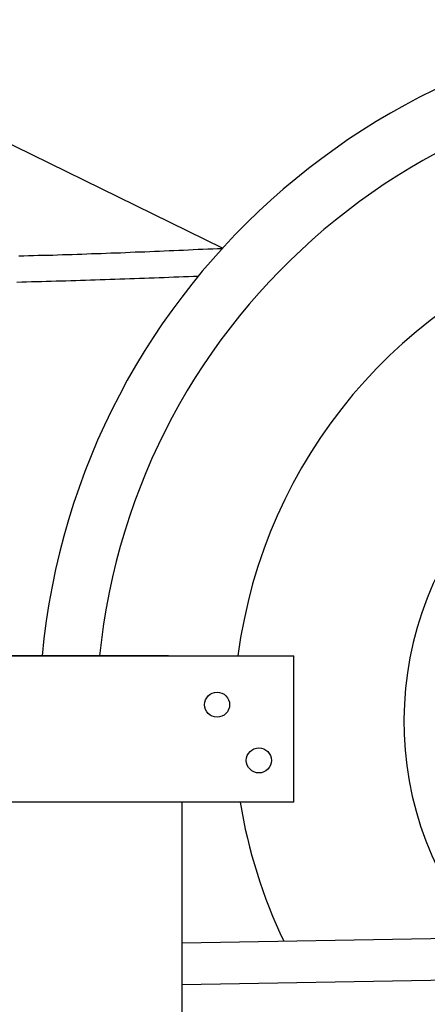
# Model space of a CAD drawing. Extents: x 562 to 7231, y 5317 to 13126.
# Tile 9 of 74: x 1616 to 1909, y 10538 to 11245. Entities that reach past the tile are written whole.
import ezdxf

# ---------------------------------------------------------------- set-up
doc = ezdxf.new("R2010")
doc.units = 0
doc.layers.get('0').update_dxf_attribs({"linetype": 'CONTINUOUS'})
doc.layers.add('CAR', color=10, linetype='CONTINUOUS')

msp = doc.modelspace()

# ---------------------------------------------------------------- linework, layer by layer
for p, q in [((1072.775, 10788.018), (1812.775, 10788.018)), ((1722.775, 10788.018), (1482.775, 10788.018)), ((1722.775, 10788.018), (1732.775, 10788.018)), ((1732.775, 10788.018), (1812.775, 10788.018)), ((1812.775, 10683.018), (1812.775, 10788.018)), ((1812.775, 10683.018), (1072.775, 10683.018)), ((1732.775, 8063.018), (1732.775, 10683.018)), ((1732.775, 10582.073), (4386.088, 10628.386)), ((4381.612, 10598.304), (1732.775, 10552.068))]:
    msp.add_line(p, q)
for centre in [(1757.775, 10753.018), (1787.775, 10713.018)]:
    msp.add_circle(centre, 9)
at = {"layer": 'CAR'}
msp.add_line((1761.573, 11080.538), (1455.373, 11230.833), dxfattribs=at)
for points in [[(1615.47, 11075.1, 0), (1618.95, 11075.2, 0), (1622.43, 11075.3, 0), (1625.91, 11075.4, 0), (1629.39, 11075.5, 0), (1632.87, 11075.5, 0), (1636.34, 11075.6, 0), (1639.82, 11075.7, 0), (1643.3, 11075.9, 0), (1646.78, 11076, 0), (1650.26, 11076.1, 0), (1653.74, 11076.2, 0), (1657.22, 11076.3, 0), (1660.7, 11076.4, 0), (1664.17, 11076.5, 0), (1667.65, 11076.7, 0), (1671.13, 11076.8, 0), (1674.61, 11076.9, 0), (1678.09, 11077, 0), (1681.57, 11077.2, 0), (1685.05, 11077.3, 0), (1688.52, 11077.4, 0), (1692, 11077.6, 0), (1695.48, 11077.7, 0), (1698.96, 11077.9, 0), (1702.44, 11078, 0), (1705.92, 11078.1, 0), (1709.4, 11078.3, 0), (1712.87, 11078.4, 0), (1716.35, 11078.6, 0), (1719.83, 11078.7, 0), (1723.31, 11078.9, 0), (1726.79, 11079, 0), (1730.27, 11079.2, 0), (1733.75, 11079.3, 0), (1737.22, 11079.5, 0), (1740.7, 11079.6, 0), (1744.18, 11079.8, 0), (1747.66, 11079.9, 0), (1751.14, 11080.1, 0), (1754.62, 11080.2, 0), (1758.09, 11080.4, 0), (1761.57, 11080.5, 0)], [(1613.97, 11056.3, 0), (1617.49, 11056.4, 0), (1621.01, 11056.5, 0), (1624.54, 11056.6, 0), (1628.06, 11056.7, 0), (1631.58, 11056.8, 0), (1635.11, 11056.9, 0), (1638.63, 11057, 0), (1642.15, 11057.1, 0), (1645.68, 11057.2, 0), (1649.2, 11057.3, 0), (1652.72, 11057.4, 0), (1656.25, 11057.5, 0), (1659.77, 11057.6, 0), (1663.29, 11057.7, 0), (1666.82, 11057.8, 0), (1670.34, 11058, 0), (1673.86, 11058.1, 0), (1677.39, 11058.2, 0), (1680.91, 11058.3, 0), (1684.44, 11058.4, 0), (1687.96, 11058.6, 0), (1691.48, 11058.7, 0), (1695.01, 11058.8, 0), (1698.53, 11058.9, 0), (1702.05, 11059.1, 0), (1705.58, 11059.2, 0), (1709.1, 11059.3, 0), (1712.63, 11059.4, 0), (1716.15, 11059.6, 0), (1719.67, 11059.7, 0), (1723.2, 11059.8, 0), (1726.72, 11060, 0), (1730.24, 11060.1, 0), (1733.77, 11060.2, 0), (1737.29, 11060.4, 0), (1740.82, 11060.5, 0), (1744.34, 11060.6, 0)]]:
    msp.add_polyline3d(points, dxfattribs=at)
for radius, start, end in [(503.479, 358.771032, 174.654831), (462.444, 358.576317, 174.178963), (363.731, 336.293908, 172.591283), (241.516, 321.989127, 220.010873), (363.731, 189.191132, 205.706092)]:
    msp.add_arc((2133.438, 10741.116), radius, start, end, dxfattribs=at)

doc.saveas('drawing.dxf')
